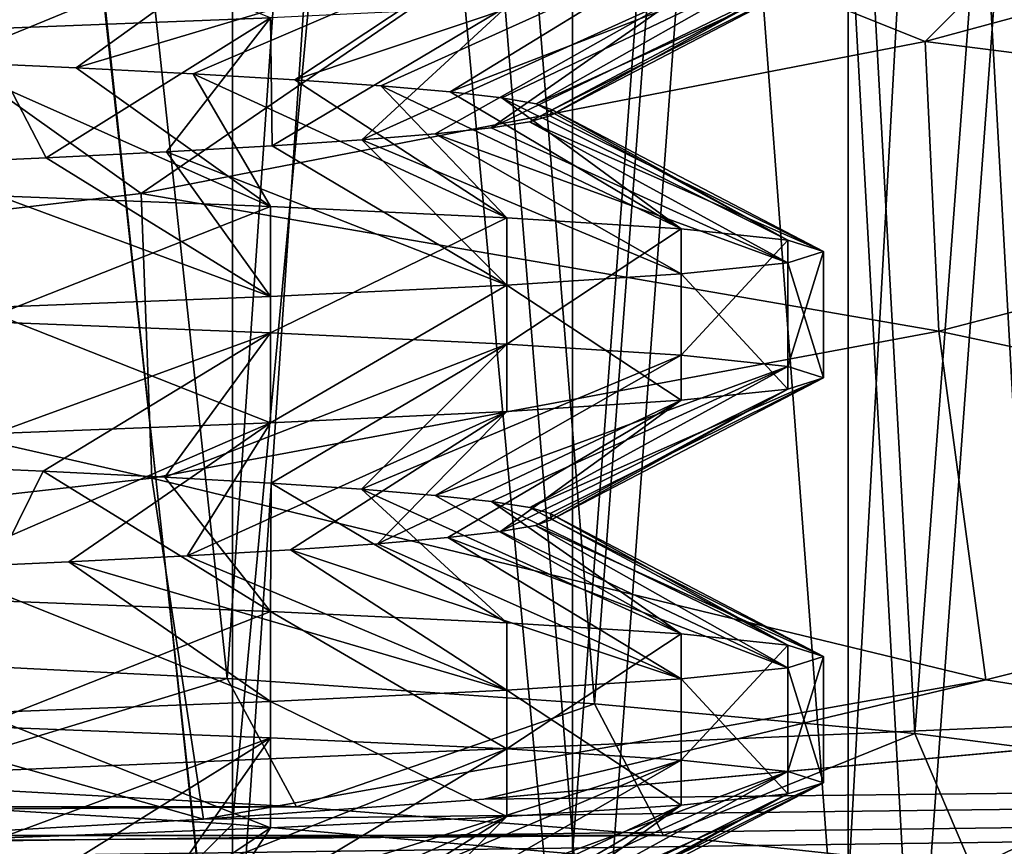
# Model space of a CAD drawing. Header units: millimetres. Extents: x -182 to 217, y -96 to 236.
# Tile 91 of 256: x -68.07 to -63.7, y -17.97 to -14.29. Entities that reach past the tile are written whole.
import ezdxf

# ---------------------------------------------------------------- set-up
doc = ezdxf.new("R2010")
doc.units = ezdxf.units.MM
doc.header["$LTSCALE"] = 52.148148
for name, color, linetype in [('15', 7, 'CONTINUOUS'), ('2', 7, 'CONTINUOUS'), ('3', 7, 'CONTINUOUS'), ('491', 7, 'CONTINUOUS'), ('492', 7, 'CONTINUOUS'), ('493', 7, 'CONTINUOUS'), ('494', 7, 'CONTINUOUS'), ('497', 7, 'CONTINUOUS'), ('498', 7, 'CONTINUOUS'), ('499', 7, 'CONTINUOUS'), ('510', 7, 'CONTINUOUS'), ('580', 7, 'CONTINUOUS'), ('623', 7, 'CONTINUOUS'), ('624', 7, 'CONTINUOUS'), ('625', 7, 'CONTINUOUS'), ('690', 7, 'CONTINUOUS'), ('691', 7, 'CONTINUOUS')]:
    doc.layers.add(name, color=color, linetype=linetype)

msp = doc.modelspace()

# ---------------------------------------------------------------- linework, layer by layer
at = {"layer": '15', "color": 7, "linetype": 'CONTINUOUS', "true_color": 0xaaaaaa}
for points in [[(-65.6263, -13.758, 22.0487), (-64.0491, -14.3886, 19.9154), (-62.7278, -13.0642, 22.9892), (-65.6263, -13.758, 22.0487)], [(-64.0491, -14.3886, 19.9154), (-60.7501, -13.4956, 21.0417), (-62.7278, -13.0642, 22.9892), (-64.0491, -14.3886, 19.9154)], [(-64.0491, -14.3886, 19.9154), (-60.6865, -14.817, 18.5131), (-60.7501, -13.4956, 21.0417), (-64.0491, -14.3886, 19.9154)], [(-68.6399, -14.2756, 21.316), (-67.5315, -15.0653, 19.0195), (-65.6263, -13.758, 22.0487), (-68.6399, -14.2756, 21.316)], [(-67.5315, -15.0653, 19.0195), (-64.0491, -14.3886, 19.9154), (-65.6263, -13.758, 22.0487), (-67.5315, -15.0653, 19.0195)], [(-71.1721, -15.4931, 18.4341), (-67.5315, -15.0653, 19.0195), (-68.6399, -14.2756, 21.316), (-71.1721, -15.4931, 18.4341)], [(-67.5315, -15.0653, 19.0195), (-63.9877, -15.6764, 17.4704), (-64.0491, -14.3886, 19.9154), (-67.5315, -15.0653, 19.0195)], [(-63.9877, -15.6764, 17.4704), (-60.6865, -14.817, 18.5131), (-64.0491, -14.3886, 19.9154), (-63.9877, -15.6764, 17.4704)], [(-63.9877, -15.6764, 17.4704), (-60.544, -16.4123, 16.2096), (-60.6865, -14.817, 18.5131), (-63.9877, -15.6764, 17.4704)], [(-71.1721, -15.4931, 18.4341), (-67.4838, -16.3295, 16.6447), (-67.5315, -15.0653, 19.0195), (-71.1721, -15.4931, 18.4341)], [(-67.4838, -16.3295, 16.6447), (-63.9877, -15.6764, 17.4704), (-67.5315, -15.0653, 19.0195), (-67.4838, -16.3295, 16.6447)], [(-71.1439, -16.7429, 16.1069), (-67.4838, -16.3295, 16.6447), (-71.1721, -15.4931, 18.4341), (-71.1439, -16.7429, 16.1069)], [(-67.4838, -16.3295, 16.6447), (-63.78, -17.2267, 15.2587), (-63.9877, -15.6764, 17.4704), (-67.4838, -16.3295, 16.6447)], [(-63.78, -17.2267, 15.2587), (-60.544, -16.4123, 16.2096), (-63.9877, -15.6764, 17.4704), (-63.78, -17.2267, 15.2587)], [(-71.1439, -16.7429, 16.1069), (-67.2545, -17.8451, 14.5105), (-67.4838, -16.3295, 16.6447), (-71.1439, -16.7429, 16.1069)], [(-67.2545, -17.8451, 14.5105), (-63.78, -17.2267, 15.2587), (-67.4838, -16.3295, 16.6447), (-67.2545, -17.8451, 14.5105)], [(-63.78, -17.2267, 15.2587), (-62.4707, -17.4334, 15.0026), (-60.544, -16.4123, 16.2096), (-63.78, -17.2267, 15.2587)], [(-69.1657, -17.9544, 14.3749), (-67.2545, -17.8451, 14.5105), (-71.1439, -16.7429, 16.1069), (-69.1657, -17.9544, 14.3749)], [(-67.2545, -17.8451, 14.5105), (-66.0089, -17.7569, 14.6182), (-63.78, -17.2267, 15.2587), (-67.2545, -17.8451, 14.5105)], [(-66.0089, -17.7569, 14.6182), (-62.4707, -17.4334, 15.0026), (-63.78, -17.2267, 15.2587), (-66.0089, -17.7569, 14.6182)]]:
    msp.add_3dface(points, dxfattribs=at)
at = {"layer": '2', "color": 7, "linetype": 'CONTINUOUS', "true_color": 0xaaaaaa}
for points in [[(20, -18.954, 13.0287), (20, -16.8097, 15.6982), (-72.0971, -18.0622, 14.2393), (20, -18.954, 13.0287)], [(-72.0971, -18.0622, 14.2393), (20, -16.8097, 15.6982), (-69.1657, -17.9544, 14.3749), (-72.0971, -18.0622, 14.2393)], [(-69.1657, -17.9544, 14.3749), (20, -16.8097, 15.6982), (-67.2545, -17.8451, 14.5105), (-69.1657, -17.9544, 14.3749)], [(-67.2545, -17.8451, 14.5105), (20, -16.8097, 15.6982), (-66.0089, -17.7569, 14.6182), (-67.2545, -17.8451, 14.5105)], [(-66.0089, -17.7569, 14.6182), (20, -16.8097, 15.6982), (-62.4707, -17.4334, 15.0026), (-66.0089, -17.7569, 14.6182)]]:
    msp.add_3dface(points, dxfattribs=at)
at = {"layer": '3', "color": 7, "linetype": 'CONTINUOUS', "true_color": 0xaaaaaa}
for points in [[(20, -22.0273, -6.618), (-170, -22.0273, -6.618), (20, -13.821, -33.9316), (20, -22.0273, -6.618)], [(20, -13.821, -33.9316), (-170, -22.0273, -6.618), (-170, -13.821, -33.9316), (20, -13.821, -33.9316)]]:
    msp.add_3dface(points, dxfattribs=at)
at = {"layer": '491', "color": 7, "linetype": 'CONTINUOUS', "true_color": 0xaaaaaa}
for points in [[(-68.5674, -16.2719, 43.2835), (-67.9663, -16.2987, 43.9158), (-68.2507, -16.8724, 41.9565), (-68.5674, -16.2719, 43.2835)], [(-68.2507, -16.8724, 41.9565), (-67.9663, -16.2987, 43.9158), (-66.9565, -16.9224, 43.2508), (-68.2507, -16.8724, 41.9565)], [(-67.9663, -16.2987, 43.9158), (-67.4271, -16.3256, 44.6017), (-66.9565, -16.9224, 43.2508), (-67.9663, -16.2987, 43.9158)], [(-67.4271, -16.3256, 44.6017), (-66.9547, -16.3525, 45.3348), (-66.9565, -16.9224, 43.2508), (-67.4271, -16.3256, 44.6017)], [(-66.9565, -16.9224, 43.2508), (-66.9547, -16.3525, 45.3348), (-65.9067, -16.9724, 44.75), (-66.9565, -16.9224, 43.2508)], [(-66.9547, -16.3525, 45.3348), (-66.553, -16.3794, 46.1092), (-65.9067, -16.9724, 44.75), (-66.9547, -16.3525, 45.3348)], [(-66.553, -16.3794, 46.1092), (-66.2256, -16.4063, 46.9179), (-65.1332, -17.0224, 46.4088), (-66.553, -16.3794, 46.1092)], [(-65.9067, -16.9724, 44.75), (-66.553, -16.3794, 46.1092), (-65.1332, -17.0224, 46.4088), (-65.9067, -16.9724, 44.75)], [(-66.2256, -16.4063, 46.9179), (-65.9754, -16.4332, 47.7534), (-65.1332, -17.0224, 46.4088), (-66.2256, -16.4063, 46.9179)], [(-65.9754, -16.4332, 47.7534), (-65.8046, -16.46, 48.6091), (-64.6595, -17.0724, 48.1768), (-65.9754, -16.4332, 47.7534)], [(-65.1332, -17.0224, 46.4088), (-65.9754, -16.4332, 47.7534), (-64.6595, -17.0724, 48.1768), (-65.1332, -17.0224, 46.4088)], [(-65.8046, -16.46, 48.6091), (-65.7147, -16.4869, 49.4767), (-64.6595, -17.0724, 48.1768), (-65.8046, -16.46, 48.6091)], [(-65.7147, -16.4869, 49.4767), (-65.7065, -16.5138, 50.3489), (-64.5, -17.1224, 50), (-65.7147, -16.4869, 49.4767)], [(-64.6595, -17.0724, 48.1768), (-65.7147, -16.4869, 49.4767), (-64.5, -17.1224, 50), (-64.6595, -17.0724, 48.1768)], [(-65.7065, -16.5138, 50.3489), (-65.7801, -16.5407, 51.2183), (-64.5, -17.1224, 50), (-65.7065, -16.5138, 50.3489)], [(-65.9348, -16.5676, 52.0767), (-66.1693, -16.5944, 52.917), (-64.6595, -17.1724, 51.8232), (-65.9348, -16.5676, 52.0767)], [(-65.7801, -16.5407, 51.2183), (-65.9348, -16.5676, 52.0767), (-64.6595, -17.1724, 51.8232), (-65.7801, -16.5407, 51.2183)], [(-64.5, -17.1224, 50), (-65.7801, -16.5407, 51.2183), (-64.6595, -17.1724, 51.8232), (-64.5, -17.1224, 50)], [(-66.1693, -16.5944, 52.917), (-66.4815, -16.6213, 53.7317), (-65.1332, -17.2224, 53.5912), (-66.1693, -16.5944, 52.917)], [(-64.6595, -17.1724, 51.8232), (-66.1693, -16.5944, 52.917), (-65.1332, -17.2224, 53.5912), (-64.6595, -17.1724, 51.8232)], [(-66.8685, -16.6482, 54.5132), (-67.3272, -16.6751, 55.2553), (-65.9068, -17.2724, 55.2501), (-66.8685, -16.6482, 54.5132)], [(-66.4815, -16.6213, 53.7317), (-66.8685, -16.6482, 54.5132), (-65.1332, -17.2224, 53.5912), (-66.4815, -16.6213, 53.7317)], [(-65.1332, -17.2224, 53.5912), (-66.8685, -16.6482, 54.5132), (-65.9068, -17.2724, 55.2501), (-65.1332, -17.2224, 53.5912)], [(-67.8534, -16.702, 55.9512), (-68.4424, -16.7289, 56.5945), (-66.9566, -17.3224, 56.7493), (-67.8534, -16.702, 55.9512)], [(-67.3272, -16.6751, 55.2553), (-67.8534, -16.702, 55.9512), (-65.9068, -17.2724, 55.2501), (-67.3272, -16.6751, 55.2553)], [(-65.9068, -17.2724, 55.2501), (-67.8534, -16.702, 55.9512), (-66.9566, -17.3224, 56.7493), (-65.9068, -17.2724, 55.2501)], [(-66.9566, -17.3224, 56.7493), (-68.4424, -16.7289, 56.5945), (-68.2506, -17.3724, 58.0434), (-66.9566, -17.3224, 56.7493)]]:
    msp.add_3dface(points, dxfattribs=at)
at = {"layer": '492', "color": 7, "linetype": 'CONTINUOUS', "true_color": 0xaaaaaa}
for points in [[(-66.9565, -15.6837, 43.2508), (-68.5674, -16.2719, 43.2835), (-68.2507, -15.6337, 41.9565), (-66.9565, -15.6837, 43.2508)], [(-67.9663, -16.2987, 43.9158), (-68.5674, -16.2719, 43.2835), (-66.9565, -15.6837, 43.2508), (-67.9663, -16.2987, 43.9158)], [(-67.4271, -16.3256, 44.6017), (-67.9663, -16.2987, 43.9158), (-66.9565, -15.6837, 43.2508), (-67.4271, -16.3256, 44.6017)], [(-65.9068, -15.7337, 44.75), (-67.4271, -16.3256, 44.6017), (-66.9565, -15.6837, 43.2508), (-65.9068, -15.7337, 44.75)], [(-66.9547, -16.3525, 45.3348), (-67.4271, -16.3256, 44.6017), (-65.9068, -15.7337, 44.75), (-66.9547, -16.3525, 45.3348)], [(-66.553, -16.3794, 46.1092), (-66.9547, -16.3525, 45.3348), (-65.9068, -15.7337, 44.75), (-66.553, -16.3794, 46.1092)], [(-65.1332, -15.7837, 46.4088), (-66.553, -16.3794, 46.1092), (-65.9068, -15.7337, 44.75), (-65.1332, -15.7837, 46.4088)], [(-66.2256, -16.4063, 46.9179), (-66.553, -16.3794, 46.1092), (-65.1332, -15.7837, 46.4088), (-66.2256, -16.4063, 46.9179)], [(-64.6595, -15.8337, 48.1768), (-66.2256, -16.4063, 46.9179), (-65.1332, -15.7837, 46.4088), (-64.6595, -15.8337, 48.1768)], [(-65.9754, -16.4332, 47.7534), (-66.2256, -16.4063, 46.9179), (-64.6595, -15.8337, 48.1768), (-65.9754, -16.4332, 47.7534)], [(-65.8046, -16.46, 48.6091), (-65.9754, -16.4332, 47.7534), (-64.6595, -15.8337, 48.1768), (-65.8046, -16.46, 48.6091)], [(-64.5, -15.8837, 50), (-65.8046, -16.46, 48.6091), (-64.6595, -15.8337, 48.1768), (-64.5, -15.8837, 50)], [(-65.7147, -16.4869, 49.4767), (-65.8046, -16.46, 48.6091), (-64.5, -15.8837, 50), (-65.7147, -16.4869, 49.4767)], [(-65.7065, -16.5138, 50.3489), (-65.7147, -16.4869, 49.4767), (-64.5, -15.8837, 50), (-65.7065, -16.5138, 50.3489)], [(-64.6595, -15.9337, 51.8232), (-65.7065, -16.5138, 50.3489), (-64.5, -15.8837, 50), (-64.6595, -15.9337, 51.8232)], [(-65.9348, -16.5676, 52.0767), (-65.7801, -16.5407, 51.2183), (-64.6595, -15.9337, 51.8232), (-65.9348, -16.5676, 52.0767)], [(-65.1332, -15.9837, 53.5912), (-65.9348, -16.5676, 52.0767), (-64.6595, -15.9337, 51.8232), (-65.1332, -15.9837, 53.5912)], [(-65.7801, -16.5407, 51.2183), (-65.7065, -16.5138, 50.3489), (-64.6595, -15.9337, 51.8232), (-65.7801, -16.5407, 51.2183)], [(-66.4815, -16.6213, 53.7317), (-66.1693, -16.5944, 52.917), (-65.1332, -15.9837, 53.5912), (-66.4815, -16.6213, 53.7317)], [(-65.9068, -16.0337, 55.2501), (-66.4815, -16.6213, 53.7317), (-65.1332, -15.9837, 53.5912), (-65.9068, -16.0337, 55.2501)], [(-66.1693, -16.5944, 52.917), (-65.9348, -16.5676, 52.0767), (-65.1332, -15.9837, 53.5912), (-66.1693, -16.5944, 52.917)], [(-67.3272, -16.6751, 55.2553), (-66.8685, -16.6482, 54.5132), (-65.9068, -16.0337, 55.2501), (-67.3272, -16.6751, 55.2553)], [(-66.9565, -16.0837, 56.7492), (-67.3272, -16.6751, 55.2553), (-65.9068, -16.0337, 55.2501), (-66.9565, -16.0837, 56.7492)], [(-66.8685, -16.6482, 54.5132), (-66.4815, -16.6213, 53.7317), (-65.9068, -16.0337, 55.2501), (-66.8685, -16.6482, 54.5132)], [(-68.4424, -16.7289, 56.5945), (-67.8534, -16.702, 55.9512), (-66.9565, -16.0837, 56.7492), (-68.4424, -16.7289, 56.5945)], [(-68.2507, -16.1337, 58.0434), (-68.4424, -16.7289, 56.5945), (-66.9565, -16.0837, 56.7492), (-68.2507, -16.1337, 58.0434)], [(-67.8534, -16.702, 55.9512), (-67.3272, -16.6751, 55.2553), (-66.9565, -16.0837, 56.7492), (-67.8534, -16.702, 55.9512)], [(-66.9565, -17.4837, 43.2508), (-68.5422, -18.0729, 43.3077), (-68.2507, -17.4337, 41.9566), (-66.9565, -17.4837, 43.2508)], [(-67.9435, -18.0998, 43.9423), (-68.5422, -18.0729, 43.3077), (-66.9565, -17.4837, 43.2508), (-67.9435, -18.0998, 43.9423)], [(-67.407, -18.1267, 44.6301), (-67.9435, -18.0998, 43.9423), (-66.9565, -17.4837, 43.2508), (-67.407, -18.1267, 44.6301)], [(-65.9068, -17.5337, 44.7499), (-67.407, -18.1267, 44.6301), (-66.9565, -17.4837, 43.2508), (-65.9068, -17.5337, 44.7499)], [(-66.9373, -18.1536, 45.365), (-67.407, -18.1267, 44.6301), (-65.9068, -17.5337, 44.7499), (-66.9373, -18.1536, 45.365)], [(-65.1332, -17.5837, 46.4088), (-66.9373, -18.1536, 45.365), (-65.9068, -17.5337, 44.7499), (-65.1332, -17.5837, 46.4088)], [(-66.5384, -18.1805, 46.1411), (-66.9373, -18.1536, 45.365), (-65.1332, -17.5837, 46.4088), (-66.5384, -18.1805, 46.1411)], [(-66.2141, -18.2073, 46.9508), (-66.5384, -18.1805, 46.1411), (-65.1332, -17.5837, 46.4088), (-66.2141, -18.2073, 46.9508)], [(-64.6595, -17.6337, 48.1768), (-66.2141, -18.2073, 46.9508), (-65.1332, -17.5837, 46.4088), (-64.6595, -17.6337, 48.1768)], [(-65.9671, -18.2342, 47.7873), (-66.2141, -18.2073, 46.9508), (-64.6595, -17.6337, 48.1768), (-65.9671, -18.2342, 47.7873)], [(-65.7994, -18.2611, 48.6436), (-65.9671, -18.2342, 47.7873), (-64.6595, -17.6337, 48.1768), (-65.7994, -18.2611, 48.6436)], [(-64.5, -17.6837, 50), (-65.7994, -18.2611, 48.6436), (-64.6595, -17.6337, 48.1768), (-64.5, -17.6837, 50)], [(-65.7128, -18.288, 49.5115), (-65.7994, -18.2611, 48.6436), (-64.5, -17.6837, 50), (-65.7128, -18.288, 49.5115)], [(-65.7079, -18.3149, 50.3839), (-65.7128, -18.288, 49.5115), (-64.5, -17.6837, 50), (-65.7079, -18.3149, 50.3839)], [(-64.6595, -17.7337, 51.8232), (-65.7079, -18.3149, 50.3839), (-64.5, -17.6837, 50), (-64.6595, -17.7337, 51.8232)], [(-65.9427, -18.3686, 52.1107), (-65.7848, -18.3418, 51.2529), (-64.6595, -17.7337, 51.8232), (-65.9427, -18.3686, 52.1107)], [(-65.1332, -17.7837, 53.5912), (-65.9427, -18.3686, 52.1107), (-64.6595, -17.7337, 51.8232), (-65.1332, -17.7837, 53.5912)], [(-65.7848, -18.3418, 51.2529), (-65.7079, -18.3149, 50.3839), (-64.6595, -17.7337, 51.8232), (-65.7848, -18.3418, 51.2529)], [(-66.4955, -18.4224, 53.7635), (-66.1803, -18.3955, 52.9501), (-65.1332, -17.7837, 53.5912), (-66.4955, -18.4224, 53.7635)], [(-65.9068, -17.8337, 55.2501), (-66.4955, -18.4224, 53.7635), (-65.1332, -17.7837, 53.5912), (-65.9068, -17.8337, 55.2501)], [(-66.1803, -18.3955, 52.9501), (-65.9427, -18.3686, 52.1107), (-65.1332, -17.7837, 53.5912), (-66.1803, -18.3955, 52.9501)], [(-67.3471, -18.4762, 55.2842), (-66.8855, -18.4493, 54.5437), (-65.9068, -17.8337, 55.2501), (-67.3471, -18.4762, 55.2842)], [(-66.9565, -17.8837, 56.7492), (-67.3471, -18.4762, 55.2842), (-65.9068, -17.8337, 55.2501), (-66.9565, -17.8837, 56.7492)], [(-66.8855, -18.4493, 54.5437), (-66.4955, -18.4224, 53.7635), (-65.9068, -17.8337, 55.2501), (-66.8855, -18.4493, 54.5437)], [(-68.2507, -17.9337, 58.0434), (-67.8758, -18.503, 55.9779), (-66.9565, -17.8837, 56.7492), (-68.2507, -17.9337, 58.0434)], [(-67.8758, -18.503, 55.9779), (-67.3471, -18.4762, 55.2842), (-66.9565, -17.8837, 56.7492), (-67.8758, -18.503, 55.9779)], [(-68.4672, -18.5299, 56.6191), (-67.8758, -18.503, 55.9779), (-68.2507, -17.9337, 58.0434), (-68.4672, -18.5299, 56.6191)]]:
    msp.add_3dface(points, dxfattribs=at)
at = {"layer": '493', "color": 7, "linetype": 'CONTINUOUS', "true_color": 0xaaaaaa}
for points in [[(-66.9566, -15.1224, 43.2507), (-68.2506, -15.0724, 41.9566), (-68.403, -14.479, 43.4449), (-66.9566, -15.1224, 43.2507)], [(-67.8209, -14.5057, 44.0882), (-66.9566, -15.1224, 43.2507), (-68.403, -14.479, 43.4449), (-67.8209, -14.5057, 44.0882)], [(-67.3011, -14.5324, 44.783), (-66.9566, -15.1224, 43.2507), (-67.8209, -14.5057, 44.0882), (-67.3011, -14.5324, 44.783)], [(-65.9068, -15.1724, 44.7499), (-66.9566, -15.1224, 43.2507), (-67.3011, -14.5324, 44.783), (-65.9068, -15.1724, 44.7499)], [(-66.8484, -14.5592, 45.5233), (-65.9068, -15.1724, 44.7499), (-67.3011, -14.5324, 44.783), (-66.8484, -14.5592, 45.5233)], [(-66.4667, -14.5859, 46.3024), (-65.9068, -15.1724, 44.7499), (-66.8484, -14.5592, 45.5233), (-66.4667, -14.5859, 46.3024)], [(-65.1332, -15.2224, 46.4088), (-65.9068, -15.1724, 44.7499), (-66.4667, -14.5859, 46.3024), (-65.1332, -15.2224, 46.4088)], [(-66.1591, -14.6127, 47.1139), (-65.1332, -15.2224, 46.4088), (-66.4667, -14.5859, 46.3024), (-66.1591, -14.6127, 47.1139)], [(-65.9287, -14.6394, 47.9504), (-65.1332, -15.2224, 46.4088), (-66.1591, -14.6127, 47.1139), (-65.9287, -14.6394, 47.9504)], [(-64.6595, -15.2724, 48.1768), (-65.1332, -15.2224, 46.4088), (-65.9287, -14.6394, 47.9504), (-64.6595, -15.2724, 48.1768)], [(-65.7771, -14.6661, 48.8047), (-64.6595, -15.2724, 48.1768), (-65.9287, -14.6394, 47.9504), (-65.7771, -14.6661, 48.8047)], [(-65.7059, -14.6929, 49.6696), (-64.6595, -15.2724, 48.1768), (-65.7771, -14.6661, 48.8047), (-65.7059, -14.6929, 49.6696)], [(-65.7155, -14.7196, 50.5371), (-64.5, -15.3224, 50), (-65.7059, -14.6929, 49.6696), (-65.7155, -14.7196, 50.5371)], [(-64.5, -15.3224, 50), (-64.6595, -15.2724, 48.1768), (-65.7059, -14.6929, 49.6696), (-64.5, -15.3224, 50)], [(-65.806, -14.7463, 51.4002), (-64.5, -15.3224, 50), (-65.7155, -14.7196, 50.5371), (-65.806, -14.7463, 51.4002)], [(-66.2255, -14.7998, 53.082), (-64.6595, -15.3724, 51.8232), (-65.9765, -14.7731, 52.251), (-66.2255, -14.7998, 53.082)], [(-65.9765, -14.7731, 52.251), (-64.6595, -15.3724, 51.8232), (-65.806, -14.7463, 51.4002), (-65.9765, -14.7731, 52.251)], [(-64.6595, -15.3724, 51.8232), (-64.5, -15.3224, 50), (-65.806, -14.7463, 51.4002), (-64.6595, -15.3724, 51.8232)], [(-66.95, -14.8533, 54.657), (-65.9068, -15.4724, 55.2501), (-66.551, -14.8266, 53.8865), (-66.95, -14.8533, 54.657)], [(-66.551, -14.8266, 53.8865), (-65.1332, -15.4224, 53.5912), (-66.2255, -14.7998, 53.082), (-66.551, -14.8266, 53.8865)], [(-65.9068, -15.4724, 55.2501), (-65.1332, -15.4224, 53.5912), (-66.551, -14.8266, 53.8865), (-65.9068, -15.4724, 55.2501)], [(-65.1332, -15.4224, 53.5912), (-64.6595, -15.3724, 51.8232), (-66.2255, -14.7998, 53.082), (-65.1332, -15.4224, 53.5912)], [(-67.419, -14.88, 55.3869), (-65.9068, -15.4724, 55.2501), (-66.95, -14.8533, 54.657), (-67.419, -14.88, 55.3869)], [(-68.5505, -14.9335, 56.7003), (-66.9566, -15.5224, 56.7494), (-67.9542, -14.9068, 56.0701), (-68.5505, -14.9335, 56.7003)], [(-67.9542, -14.9068, 56.0701), (-66.9566, -15.5224, 56.7494), (-67.419, -14.88, 55.3869), (-67.9542, -14.9068, 56.0701)], [(-66.9566, -15.5224, 56.7494), (-65.9068, -15.4724, 55.2501), (-67.419, -14.88, 55.3869), (-66.9566, -15.5224, 56.7494)], [(-68.2507, -15.5724, 58.0435), (-66.9566, -15.5224, 56.7494), (-68.5505, -14.9335, 56.7003), (-68.2507, -15.5724, 58.0435)]]:
    msp.add_3dface(points, dxfattribs=at)
at = {"layer": '494', "color": 7, "linetype": 'CONTINUOUS', "true_color": 0xaaaaaa}
for points in [[(-68.2507, -13.8337, 41.9566), (-66.9565, -13.8837, 43.2508), (-68.403, -14.479, 43.4449), (-68.2507, -13.8337, 41.9566)], [(-66.9565, -13.8837, 43.2508), (-67.8209, -14.5057, 44.0882), (-68.403, -14.479, 43.4449), (-66.9565, -13.8837, 43.2508)], [(-66.9565, -13.8837, 43.2508), (-65.9068, -13.9337, 44.7499), (-67.8209, -14.5057, 44.0882), (-66.9565, -13.8837, 43.2508)], [(-65.9068, -13.9337, 44.7499), (-67.3011, -14.5324, 44.783), (-67.8209, -14.5057, 44.0882), (-65.9068, -13.9337, 44.7499)], [(-65.9068, -13.9337, 44.7499), (-66.8484, -14.5592, 45.5233), (-67.3011, -14.5324, 44.783), (-65.9068, -13.9337, 44.7499)], [(-65.9068, -13.9337, 44.7499), (-65.1332, -13.9837, 46.4088), (-66.8484, -14.5592, 45.5233), (-65.9068, -13.9337, 44.7499)], [(-65.1332, -13.9837, 46.4088), (-66.4667, -14.5859, 46.3024), (-66.8484, -14.5592, 45.5233), (-65.1332, -13.9837, 46.4088)], [(-65.1332, -13.9837, 46.4088), (-66.1591, -14.6127, 47.1139), (-66.4667, -14.5859, 46.3024), (-65.1332, -13.9837, 46.4088)], [(-65.1332, -13.9837, 46.4088), (-64.6595, -14.0337, 48.1768), (-66.1591, -14.6127, 47.1139), (-65.1332, -13.9837, 46.4088)], [(-64.6595, -14.0337, 48.1768), (-65.9287, -14.6394, 47.9504), (-66.1591, -14.6127, 47.1139), (-64.6595, -14.0337, 48.1768)], [(-64.6595, -14.0337, 48.1768), (-65.7771, -14.6661, 48.8047), (-65.9287, -14.6394, 47.9504), (-64.6595, -14.0337, 48.1768)], [(-64.6595, -14.0337, 48.1768), (-64.5, -14.0837, 50), (-65.7771, -14.6661, 48.8047), (-64.6595, -14.0337, 48.1768)], [(-64.5, -14.0837, 50), (-65.7059, -14.6929, 49.6696), (-65.7771, -14.6661, 48.8047), (-64.5, -14.0837, 50)], [(-64.5, -14.0837, 50), (-65.7155, -14.7196, 50.5371), (-65.7059, -14.6929, 49.6696), (-64.5, -14.0837, 50)], [(-65.7155, -14.7196, 50.5371), (-64.5, -14.0837, 50), (-64.6595, -14.1337, 51.8232), (-65.7155, -14.7196, 50.5371)], [(-65.9765, -14.7731, 52.251), (-65.806, -14.7463, 51.4002), (-64.6595, -14.1337, 51.8232), (-65.9765, -14.7731, 52.251)], [(-65.1332, -14.1837, 53.5912), (-65.9765, -14.7731, 52.251), (-64.6595, -14.1337, 51.8232), (-65.1332, -14.1837, 53.5912)], [(-65.806, -14.7463, 51.4002), (-65.7155, -14.7196, 50.5371), (-64.6595, -14.1337, 51.8232), (-65.806, -14.7463, 51.4002)], [(-66.551, -14.8266, 53.8865), (-66.2255, -14.7998, 53.082), (-65.1332, -14.1837, 53.5912), (-66.551, -14.8266, 53.8865)], [(-65.9068, -14.2337, 55.2501), (-66.551, -14.8266, 53.8865), (-65.1332, -14.1837, 53.5912), (-65.9068, -14.2337, 55.2501)], [(-66.2255, -14.7998, 53.082), (-65.9765, -14.7731, 52.251), (-65.1332, -14.1837, 53.5912), (-66.2255, -14.7998, 53.082)], [(-66.9565, -14.2837, 56.7492), (-66.95, -14.8533, 54.657), (-65.9068, -14.2337, 55.2501), (-66.9565, -14.2837, 56.7492)], [(-66.95, -14.8533, 54.657), (-66.551, -14.8266, 53.8865), (-65.9068, -14.2337, 55.2501), (-66.95, -14.8533, 54.657)], [(-68.2507, -14.3337, 58.0434), (-67.9542, -14.9068, 56.0701), (-66.9565, -14.2837, 56.7492), (-68.2507, -14.3337, 58.0434)], [(-67.9542, -14.9068, 56.0701), (-67.419, -14.88, 55.3869), (-66.9565, -14.2837, 56.7492), (-67.9542, -14.9068, 56.0701)], [(-67.419, -14.88, 55.3869), (-66.95, -14.8533, 54.657), (-66.9565, -14.2837, 56.7492), (-67.419, -14.88, 55.3869)], [(-68.5505, -14.9335, 56.7003), (-67.9542, -14.9068, 56.0701), (-68.2507, -14.3337, 58.0434), (-68.5505, -14.9335, 56.7003)]]:
    msp.add_3dface(points, dxfattribs=at)
at = {"layer": '497', "color": 7, "linetype": 'CONTINUOUS', "true_color": 0xaaaaaa}
for points in [[(-68.8751, -1.3666, 109.7841), (-67.1258, -1.4734, 108.5639), (-68.875, -17.7613, 111.2184), (-68.8751, -1.3666, 109.7841)], [(-68.875, -17.7613, 111.2184), (-67.1258, -1.4734, 108.5639), (-67.1259, -17.8681, 109.9983), (-68.875, -17.7613, 111.2184)], [(-67.1258, -1.4734, 108.5639), (-65.6159, -1.605, 107.0598), (-67.1259, -17.8681, 109.9983), (-67.1258, -1.4734, 108.5639)], [(-67.1259, -17.8681, 109.9983), (-65.6159, -1.605, 107.0598), (-65.6159, -17.9997, 108.4941), (-67.1259, -17.8681, 109.9983)], [(-65.6159, -1.605, 107.0598), (-64.3912, -1.7574, 105.3174), (-65.6159, -17.9997, 108.4941), (-65.6159, -1.605, 107.0598)], [(-65.6159, -17.9997, 108.4941), (-64.3912, -1.7574, 105.3174), (-64.3912, -18.1521, 106.7516), (-65.6159, -17.9997, 108.4941)], [(-64.3912, -1.7574, 105.3174), (-63.4887, -1.9261, 103.3893), (-64.3912, -18.1521, 106.7516), (-64.3912, -1.7574, 105.3174)], [(-64.3912, -18.1521, 106.7516), (-63.4887, -1.9261, 103.3893), (-63.4888, -18.3208, 104.8238), (-64.3912, -18.1521, 106.7516)], [(-63.4887, -2.6564, 95.0419), (-64.3912, -2.8251, 93.1138), (-63.4888, -19.0511, 96.4761), (-63.4887, -2.6564, 95.0419)], [(-64.3912, -2.8251, 93.1138), (-65.6159, -2.9775, 91.3714), (-64.3912, -19.2198, 94.5483), (-64.3912, -2.8251, 93.1138)], [(-63.4888, -19.0511, 96.4761), (-64.3912, -2.8251, 93.1138), (-64.3912, -19.2198, 94.5483), (-63.4888, -19.0511, 96.4761)], [(-65.6159, -2.9775, 91.3714), (-67.1258, -3.1091, 89.8673), (-65.6159, -19.3722, 92.8058), (-65.6159, -2.9775, 91.3714)], [(-64.3912, -19.2198, 94.5483), (-65.6159, -2.9775, 91.3714), (-65.6159, -19.3722, 92.8058), (-64.3912, -19.2198, 94.5483)], [(-67.1258, -3.1091, 89.8673), (-68.8751, -3.2159, 88.6471), (-67.1259, -19.5038, 91.3016), (-67.1258, -3.1091, 89.8673)], [(-65.6159, -19.3722, 92.8058), (-67.1258, -3.1091, 89.8673), (-67.1259, -19.5038, 91.3016), (-65.6159, -19.3722, 92.8058)], [(-67.1259, -19.5038, 91.3016), (-68.8751, -3.2159, 88.6471), (-68.875, -19.6106, 90.0815), (-67.1259, -19.5038, 91.3016)]]:
    msp.add_3dface(points, dxfattribs=at)
at = {"layer": '498', "color": 7, "linetype": 'CONTINUOUS', "true_color": 0xaaaaaa}
for points in [[(-68.6863, -17.6885, 112.5409), (-83.158, -17.791, 111.369), (-66.842, -17.791, 111.369), (-68.6863, -17.6885, 112.5409)], [(-83.158, -17.791, 111.369), (-84.7882, -17.9182, 109.9156), (-66.842, -17.791, 111.369), (-83.158, -17.791, 111.369)], [(-66.842, -17.791, 111.369), (-84.7882, -17.9182, 109.9156), (-65.2118, -17.9182, 109.9156), (-66.842, -17.791, 111.369)], [(-84.7882, -17.9182, 109.9156), (-86.1614, -18.0666, 108.219), (-65.2118, -17.9182, 109.9156), (-84.7882, -17.9182, 109.9156)], [(-65.2118, -17.9182, 109.9156), (-86.1614, -18.0666, 108.219), (-63.8386, -18.0666, 108.219), (-65.2118, -17.9182, 109.9156)]]:
    msp.add_3dface(points, dxfattribs=at)
at = {"layer": '499', "color": 7, "linetype": 'CONTINUOUS', "true_color": 0xaaaaaa}
for points in [[(-68.9553, -17.1298, 113.1899), (-67.1497, -17.2201, 112.1579), (-68.3368, -6.1991, 111.9172), (-68.9553, -17.1298, 113.1899)], [(-68.3368, -6.1991, 111.9172), (-67.1497, -17.2201, 112.1579), (-66.401, -6.3093, 110.6573), (-68.3368, -6.1991, 111.9172)], [(-67.1497, -17.2201, 112.1579), (-65.5177, -17.3327, 110.8707), (-66.401, -6.3093, 110.6573), (-67.1497, -17.2201, 112.1579)], [(-66.401, -6.3093, 110.6573), (-65.5177, -17.3327, 110.8707), (-64.6999, -6.4458, 109.0973), (-66.401, -6.3093, 110.6573)], [(-65.5177, -17.3327, 110.8707), (-64.0954, -17.4651, 109.3567), (-64.6999, -6.4458, 109.0973), (-65.5177, -17.3327, 110.8707)], [(-64.6999, -6.4458, 109.0973), (-64.0954, -17.4651, 109.3567), (-63.2797, -6.6049, 107.2795), (-64.6999, -6.4458, 109.0973)], [(-64.0954, -17.4651, 109.3567), (-62.9141, -17.6145, 107.6494), (-63.2797, -6.6049, 107.2795), (-64.0954, -17.4651, 109.3567)], [(-64.6999, -8.0986, 90.2055), (-63.2797, -7.9396, 92.0232), (-64.0954, -18.9956, 91.8635), (-64.6999, -8.0986, 90.2055)], [(-64.0954, -18.9956, 91.8635), (-63.2797, -7.9396, 92.0232), (-62.9141, -18.8462, 93.5708), (-64.0954, -18.9956, 91.8635)], [(-66.401, -8.2351, 88.6455), (-64.6999, -8.0986, 90.2055), (-65.5177, -19.1281, 90.3494), (-66.401, -8.2351, 88.6455)], [(-65.5177, -19.1281, 90.3494), (-64.6999, -8.0986, 90.2055), (-64.0954, -18.9956, 91.8635), (-65.5177, -19.1281, 90.3494)], [(-68.3368, -8.3453, 87.3856), (-66.401, -8.2351, 88.6455), (-67.1497, -19.2407, 89.0622), (-68.3368, -8.3453, 87.3856)], [(-67.1497, -19.2407, 89.0622), (-66.401, -8.2351, 88.6455), (-65.5177, -19.1281, 90.3494), (-67.1497, -19.2407, 89.0622)], [(-68.9553, -19.331, 88.0303), (-68.3368, -8.3453, 87.3856), (-67.1497, -19.2407, 89.0622), (-68.9553, -19.331, 88.0303)]]:
    msp.add_3dface(points, dxfattribs=at)
at = {"layer": '510', "color": 7, "linetype": 'CONTINUOUS', "true_color": 0xaaaaaa}
for points in [[(-68.6863, -17.6885, 112.5409), (-67.1497, -17.2201, 112.1579), (-68.9553, -17.1298, 113.1899), (-68.6863, -17.6885, 112.5409)], [(-68.6863, -17.6885, 112.5409), (-66.842, -17.791, 111.369), (-67.1497, -17.2201, 112.1579), (-68.6863, -17.6885, 112.5409)], [(-66.842, -17.791, 111.369), (-65.5177, -17.3327, 110.8707), (-67.1497, -17.2201, 112.1579), (-66.842, -17.791, 111.369)], [(-66.842, -17.791, 111.369), (-65.2118, -17.9182, 109.9156), (-65.5177, -17.3327, 110.8707), (-66.842, -17.791, 111.369)], [(-65.2118, -17.9182, 109.9156), (-64.0954, -17.4651, 109.3567), (-65.5177, -17.3327, 110.8707), (-65.2118, -17.9182, 109.9156)], [(-65.2118, -17.9182, 109.9156), (-63.8386, -18.0666, 108.219), (-64.0954, -17.4651, 109.3567), (-65.2118, -17.9182, 109.9156)], [(-63.8386, -18.0666, 108.219), (-62.9141, -17.6145, 107.6494), (-64.0954, -17.4651, 109.3567), (-63.8386, -18.0666, 108.219)], [(-63.8386, -18.0666, 108.219), (-62.7586, -18.2324, 106.3239), (-62.9141, -17.6145, 107.6494), (-63.8386, -18.0666, 108.219)]]:
    msp.add_3dface(points, dxfattribs=at)
at = {"layer": '580', "linetype": 'CONTINUOUS'}
for points in [[(-68.875, -17.7613, 111.2184), (-67.1259, -17.8681, 109.9983), (-68.875, -19.6106, 90.0815), (-68.875, -17.7613, 111.2184)], [(-67.1259, -17.8681, 109.9983), (-67.1259, -19.5038, 91.3016), (-68.875, -19.6106, 90.0815), (-67.1259, -17.8681, 109.9983)], [(-67.1259, -17.8681, 109.9983), (-65.6159, -17.9997, 108.4941), (-67.1259, -19.5038, 91.3016), (-67.1259, -17.8681, 109.9983)]]:
    msp.add_3dface(points, dxfattribs=at)
at = {"layer": '623', "color": 7, "linetype": 'CONTINUOUS', "true_color": 0xaaaaaa}
msp.add_3dface([(-68.2506, -13.7724, 58.0434), (-68.2507, -14.3337, 58.0434), (-66.9565, -14.2837, 56.7492), (-68.2506, -13.7724, 58.0434)], dxfattribs=at)
at = {"layer": '624', "color": 7, "linetype": 'CONTINUOUS', "true_color": 0xaaaaaa}
for points in [[(-64.5, -15.8837, 50), (-64.5, -15.3224, 50), (-64.6595, -15.3724, 51.8232), (-64.5, -15.8837, 50)], [(-64.6595, -15.9337, 51.8232), (-64.6595, -15.3724, 51.8232), (-65.1332, -15.4224, 53.5912), (-64.6595, -15.9337, 51.8232)], [(-64.6595, -15.9337, 51.8232), (-64.5, -15.8837, 50), (-64.6595, -15.3724, 51.8232), (-64.6595, -15.9337, 51.8232)], [(-65.1332, -15.9837, 53.5912), (-65.1332, -15.4224, 53.5912), (-65.9068, -15.4724, 55.2501), (-65.1332, -15.9837, 53.5912)], [(-65.1332, -15.9837, 53.5912), (-64.6595, -15.9337, 51.8232), (-65.1332, -15.4224, 53.5912), (-65.1332, -15.9837, 53.5912)], [(-66.9565, -16.0837, 56.7492), (-65.9068, -15.4724, 55.2501), (-66.9566, -15.5224, 56.7494), (-66.9565, -16.0837, 56.7492)], [(-66.9565, -16.0837, 56.7492), (-65.9068, -16.0337, 55.2501), (-65.9068, -15.4724, 55.2501), (-66.9565, -16.0837, 56.7492)], [(-65.9068, -16.0337, 55.2501), (-65.1332, -15.9837, 53.5912), (-65.9068, -15.4724, 55.2501), (-65.9068, -16.0337, 55.2501)], [(-66.9565, -16.0837, 56.7492), (-66.9566, -15.5224, 56.7494), (-68.2507, -15.5724, 58.0435), (-66.9565, -16.0837, 56.7492)], [(-68.2507, -16.1337, 58.0434), (-66.9565, -16.0837, 56.7492), (-68.2507, -15.5724, 58.0435), (-68.2507, -16.1337, 58.0434)]]:
    msp.add_3dface(points, dxfattribs=at)
at = {"layer": '625', "color": 7, "linetype": 'CONTINUOUS', "true_color": 0xaaaaaa}
for points in [[(-64.5, -17.1224, 50), (-64.6595, -17.1724, 51.8232), (-64.5, -17.6837, 50), (-64.5, -17.1224, 50)], [(-64.6595, -17.1724, 51.8232), (-65.1332, -17.2224, 53.5912), (-64.6595, -17.7337, 51.8232), (-64.6595, -17.1724, 51.8232)], [(-64.6595, -17.1724, 51.8232), (-64.6595, -17.7337, 51.8232), (-64.5, -17.6837, 50), (-64.6595, -17.1724, 51.8232)], [(-65.1332, -17.2224, 53.5912), (-65.9068, -17.2724, 55.2501), (-65.1332, -17.7837, 53.5912), (-65.1332, -17.2224, 53.5912)], [(-65.1332, -17.2224, 53.5912), (-65.1332, -17.7837, 53.5912), (-64.6595, -17.7337, 51.8232), (-65.1332, -17.2224, 53.5912)], [(-65.9068, -17.2724, 55.2501), (-66.9566, -17.3224, 56.7493), (-65.9068, -17.8337, 55.2501), (-65.9068, -17.2724, 55.2501)], [(-65.9068, -17.2724, 55.2501), (-65.9068, -17.8337, 55.2501), (-65.1332, -17.7837, 53.5912), (-65.9068, -17.2724, 55.2501)], [(-66.9566, -17.3224, 56.7493), (-68.2506, -17.3724, 58.0434), (-66.9565, -17.8837, 56.7492), (-66.9566, -17.3224, 56.7493)], [(-66.9566, -17.3224, 56.7493), (-66.9565, -17.8837, 56.7492), (-65.9068, -17.8337, 55.2501), (-66.9566, -17.3224, 56.7493)], [(-68.2506, -17.3724, 58.0434), (-68.2507, -17.9337, 58.0434), (-66.9565, -17.8837, 56.7492), (-68.2506, -17.3724, 58.0434)]]:
    msp.add_3dface(points, dxfattribs=at)
at = {"layer": '690', "color": 7, "linetype": 'CONTINUOUS', "true_color": 0xaaaaaa}
for points in [[(-68.2507, -15.6337, 41.9565), (-68.2506, -15.0724, 41.9566), (-66.9566, -15.1224, 43.2507), (-68.2507, -15.6337, 41.9565)], [(-66.9565, -15.6837, 43.2508), (-68.2507, -15.6337, 41.9565), (-66.9566, -15.1224, 43.2507), (-66.9565, -15.6837, 43.2508)], [(-66.9565, -15.6837, 43.2508), (-66.9566, -15.1224, 43.2507), (-65.9068, -15.1724, 44.7499), (-66.9565, -15.6837, 43.2508)], [(-65.9068, -15.7337, 44.75), (-66.9565, -15.6837, 43.2508), (-65.9068, -15.1724, 44.7499), (-65.9068, -15.7337, 44.75)], [(-65.9068, -15.7337, 44.75), (-65.9068, -15.1724, 44.7499), (-65.1332, -15.2224, 46.4088), (-65.9068, -15.7337, 44.75)], [(-65.1332, -15.7837, 46.4088), (-65.9068, -15.7337, 44.75), (-65.1332, -15.2224, 46.4088), (-65.1332, -15.7837, 46.4088)], [(-65.1332, -15.7837, 46.4088), (-65.1332, -15.2224, 46.4088), (-64.6595, -15.2724, 48.1768), (-65.1332, -15.7837, 46.4088)], [(-64.6595, -15.8337, 48.1768), (-65.1332, -15.7837, 46.4088), (-64.6595, -15.2724, 48.1768), (-64.6595, -15.8337, 48.1768)], [(-64.6595, -15.8337, 48.1768), (-64.6595, -15.2724, 48.1768), (-64.5, -15.3224, 50), (-64.6595, -15.8337, 48.1768)], [(-64.5, -15.8837, 50), (-64.6595, -15.8337, 48.1768), (-64.5, -15.3224, 50), (-64.5, -15.8837, 50)]]:
    msp.add_3dface(points, dxfattribs=at)
at = {"layer": '691', "color": 7, "linetype": 'CONTINUOUS', "true_color": 0xaaaaaa}
for points in [[(-68.2507, -16.8724, 41.9565), (-66.9565, -16.9224, 43.2508), (-68.2507, -17.4337, 41.9566), (-68.2507, -16.8724, 41.9565)], [(-66.9565, -16.9224, 43.2508), (-66.9565, -17.4837, 43.2508), (-68.2507, -17.4337, 41.9566), (-66.9565, -16.9224, 43.2508)], [(-66.9565, -16.9224, 43.2508), (-65.9067, -16.9724, 44.75), (-65.9068, -17.5337, 44.7499), (-66.9565, -16.9224, 43.2508)], [(-66.9565, -16.9224, 43.2508), (-65.9068, -17.5337, 44.7499), (-66.9565, -17.4837, 43.2508), (-66.9565, -16.9224, 43.2508)], [(-65.9067, -16.9724, 44.75), (-65.1332, -17.0224, 46.4088), (-65.9068, -17.5337, 44.7499), (-65.9067, -16.9724, 44.75)], [(-65.1332, -17.0224, 46.4088), (-65.1332, -17.5837, 46.4088), (-65.9068, -17.5337, 44.7499), (-65.1332, -17.0224, 46.4088)], [(-65.1332, -17.0224, 46.4088), (-64.6595, -17.0724, 48.1768), (-65.1332, -17.5837, 46.4088), (-65.1332, -17.0224, 46.4088)], [(-64.6595, -17.0724, 48.1768), (-64.6595, -17.6337, 48.1768), (-65.1332, -17.5837, 46.4088), (-64.6595, -17.0724, 48.1768)], [(-64.6595, -17.0724, 48.1768), (-64.5, -17.1224, 50), (-64.6595, -17.6337, 48.1768), (-64.6595, -17.0724, 48.1768)], [(-64.5, -17.1224, 50), (-64.5, -17.6837, 50), (-64.6595, -17.6337, 48.1768), (-64.5, -17.1224, 50)]]:
    msp.add_3dface(points, dxfattribs=at)

doc.saveas('drawing.dxf')
